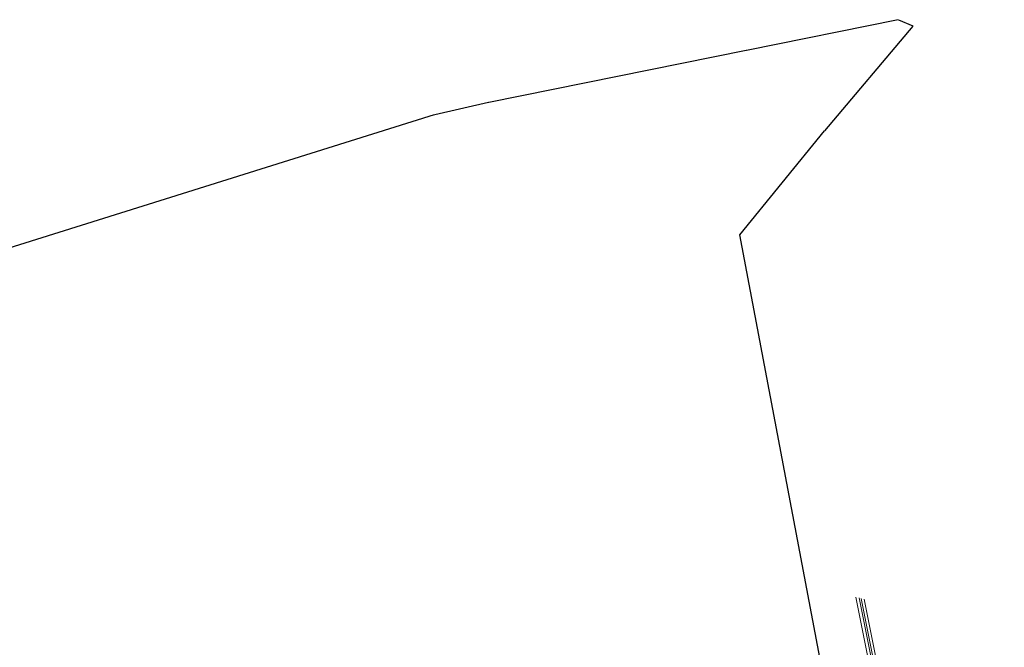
# Model space of a CAD drawing. Extents: x 3503739 to 3504470, y 5375172 to 5375561.
# Tile 110 of 142: x 3504093 to 3504198, y 5375494 to 5375561. Entities that reach past the tile are written whole.
import ezdxf

# ---------------------------------------------------------------- set-up
doc = ezdxf.new("R2010")
doc.units = 0
doc.header["$MEASUREMENT"] = 0
doc.layers.add('_4WP_FW_PLANUN', color=7, linetype='Continuous')
doc.layers.add('K_FLURSTUECKE', color=7, linetype='Continuous')

msp = doc.modelspace()

# ---------------------------------------------------------------- linework, layer by layer
at = {"layer": '_4WP_FW_PLANUN', "color": 7, "linetype": 'Continuous', "lineweight": 13}
for points in [[(3504182.63, 5375499.61), (3504188.97, 5375467.85), (3504190.93, 5375468.24), (3504191.39, 5375465.97), (3504189.43, 5375465.58), (3504197.67, 5375424.25)], [(3504182.84, 5375499.57), (3504189.12, 5375468.08), (3504191.09, 5375468.47), (3504191.62, 5375465.82), (3504189.66, 5375465.42), (3504197.83, 5375424.47)], [(3504183.18, 5375499.5), (3504189.38, 5375468.46), (3504191.34, 5375468.85), (3504191.99, 5375465.56), (3504190.03, 5375465.17), (3504198.08, 5375424.84)]]:
    msp.add_lwpolyline(points, dxfattribs=at)
msp.add_polyline3d([(3504182.29, 5375499.68, 0), (3504182.29, 5375499.68, 0), (3504188.72, 5375467.48, 0), (3504190.68, 5375467.87, 0), (3504191.01, 5375466.22, 0), (3504189.05, 5375465.83, 0), (3504197.42, 5375423.87, 0)], dxfattribs=at)
at = {"layer": 'K_FLURSTUECKE', "color": 252, "linetype": 'Continuous', "lineweight": 30}
for p, q in [((3504170.64, 5375557.93), (3504186.77, 5375561.17)), ((3504170.64, 5375557.93), (3504186.77, 5375561.17)), ((3504188.34, 5375560.49), (3504178.94, 5375549.35)), ((3504188.34, 5375560.49), (3504178.94, 5375549.35)), ((3504186.8, 5375561.16), (3504188.34, 5375560.51)), ((3504186.8, 5375561.16), (3504188.34, 5375560.51)), ((3504143.2, 5375552.37), (3504170.6, 5375557.93)), ((3504143.2, 5375552.37), (3504170.6, 5375557.93)), ((3504137.47, 5375551.09), (3504143.16, 5375552.37)), ((3504137.47, 5375551.09), (3504143.16, 5375552.37)), ((3503993.83, 5375506.05), (3504137.43, 5375551.09)), ((3503993.83, 5375506.05), (3504137.43, 5375551.09)), ((3504178.92, 5375549.33), (3504169.91, 5375538.28)), ((3504178.92, 5375549.33), (3504169.91, 5375538.28)), ((3504169.9, 5375538.25), (3504179.47, 5375487.61)), ((3504169.9, 5375538.25), (3504179.47, 5375487.61))]:
    msp.add_line(p, q, dxfattribs=at)

doc.saveas('drawing.dxf')
